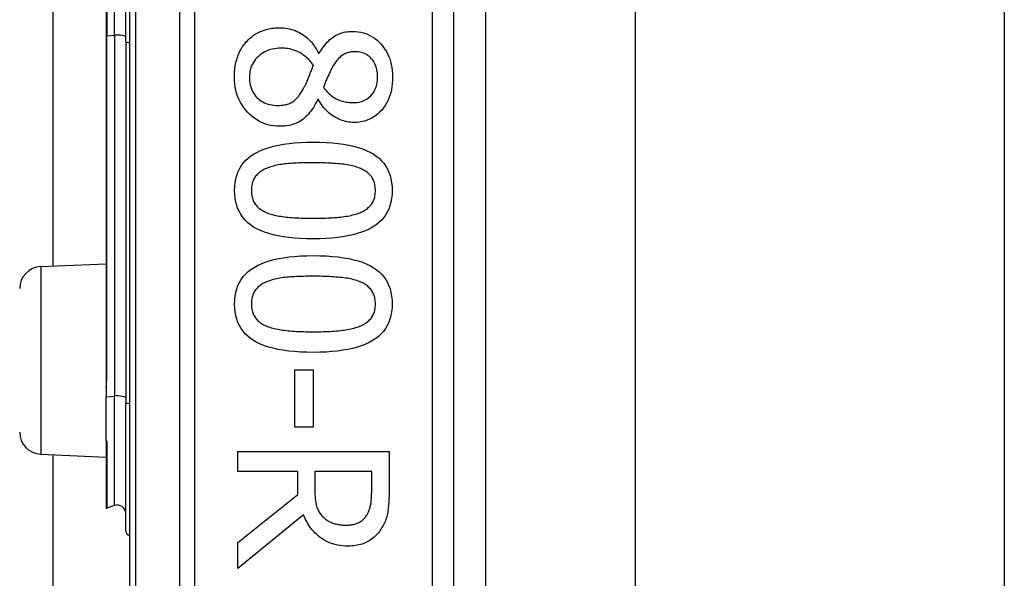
# Model space of a CAD drawing. Header units: inches. Extents: x 7 to 171, y 11 to 89.
# Tile 44 of 128: x 42.303 to 43.2, y 35.677 to 36.186. Entities that reach past the tile are written whole.
import ezdxf

# ---------------------------------------------------------------- set-up
doc = ezdxf.new("R2010")
doc.units = ezdxf.units.IN
doc.header["$MEASUREMENT"] = 0
doc.layers.add('Visible Edges(ANSI)', color=7, linetype='Continuous', lineweight=25)
doc.layers.add('Visible Tangent Edges(ANSI)', color=7, linetype='Continuous', lineweight=25)

msp = doc.modelspace()

# ---------------------------------------------------------------- linework, layer by layer
at = {"layer": 'Visible Edges(ANSI)'}
for p, q in [((42.40307, 37.16682), (42.40307, 35.28464)), ((42.69834, 35.47573), (42.69834, 36.97573)), ((42.72713, 36.85565), (42.72713, 35.59581)), ((42.86357, 36.84123), (42.86357, 35.61023)), ((43.19957, 36.84123), (43.19957, 35.61023)), ((42.33342, 35.96169), (42.33342, 36.48977)), ((42.39981, 36.16637), (42.39981, 36.28509)), ((42.38189, 36.27989), (42.38189, 36.17157)), ((42.38189, 36.17157), (42.38189, 35.86114)), ((42.39981, 36.16637), (42.39981, 35.83751)), ((42.57522, 36.15555), (42.57578, 36.15555)), ((42.575, 36.11356), (42.57444, 36.11356)), ((42.32219, 35.9612), (42.38189, 35.96381)), ((42.38189, 35.86114), (42.38189, 35.85089)), ((42.55356, 35.86712), (42.57031, 35.86712)), ((42.55356, 35.81497), (42.55356, 35.86712)), ((42.57031, 35.86712), (42.57031, 35.81497)), ((42.38189, 35.85089), (42.38189, 35.84257)), ((42.38189, 35.80281), (42.38189, 35.84257)), ((42.39981, 35.72017), (42.39981, 35.83751)), ((42.57031, 35.81497), (42.55356, 35.81497)), ((42.38189, 35.80281), (42.38189, 35.80263)), ((42.38189, 35.80263), (42.38189, 35.80201)), ((42.38189, 35.80201), (42.38189, 35.74132)), ((42.32219, 35.79026), (42.38189, 35.78765)), ((42.33342, 32.79413), (42.33342, 35.78977)), ((42.50163, 35.79275), (42.63943, 35.79275)), ((42.50163, 35.77443), (42.50163, 35.79275)), ((42.63943, 35.79275), (42.63943, 35.75724)), ((42.55646, 35.77443), (42.50163, 35.77443)), ((42.55646, 35.75344), (42.55646, 35.77443)), ((42.62357, 35.77443), (42.57176, 35.77443)), ((42.57176, 35.77443), (42.57176, 35.75835)), ((42.62357, 35.75623), (42.62357, 35.77443)), ((42.50163, 35.70989), (42.55646, 35.75344)), ((42.38925, 35.74343), (42.38242, 35.74095)), ((42.5616, 35.73513), (42.50163, 35.68611)), ((42.50163, 35.68611), (42.50163, 35.70989))]:
    msp.add_line(p, q, dxfattribs=at)
at = {"layer": 'Visible Edges(ANSI)', "flags": 128}
for points in [[(42.51034, 36.16705), (42.51129, 36.168), (42.51226, 36.16891), (42.51326, 36.16978), (42.51429, 36.17061), (42.51534, 36.1714), (42.51643, 36.17216), (42.51754, 36.17287), (42.51868, 36.17355), (42.51985, 36.17419), (42.52104, 36.17479), (42.52227, 36.17535), (42.52352, 36.17587), (42.52479, 36.17635), (42.52608, 36.17679), (42.52738, 36.17719), (42.52869, 36.17755), (42.53002, 36.17786), (42.53136, 36.17813), (42.53272, 36.17836), (42.53409, 36.17855), (42.53547, 36.1787), (42.53687, 36.1788), (42.53828, 36.17887), (42.53971, 36.17889)], [(42.53971, 36.17889), (42.54156, 36.17885), (42.54338, 36.17872), (42.54518, 36.17851), (42.54696, 36.17822), (42.5487, 36.17785), (42.55043, 36.17739), (42.55213, 36.17685), (42.5538, 36.17623), (42.55545, 36.17553), (42.55708, 36.17474), (42.55868, 36.17387), (42.56026, 36.17291), (42.56179, 36.17188), (42.56328, 36.17077), (42.56471, 36.16959), (42.56609, 36.16833), (42.56741, 36.16699), (42.56869, 36.16558), (42.56991, 36.1641), (42.57107, 36.16254), (42.57219, 36.1609), (42.57325, 36.15919), (42.57426, 36.15741), (42.57522, 36.15555)], [(42.57578, 36.15555), (42.57677, 36.15721), (42.57778, 36.15879), (42.57881, 36.1603), (42.57985, 36.16174), (42.5809, 36.16311), (42.58197, 36.1644), (42.58306, 36.16562), (42.58416, 36.16676), (42.58528, 36.16784), (42.58642, 36.16884), (42.58757, 36.16977), (42.58873, 36.17062), (42.58993, 36.17141), (42.59117, 36.17212), (42.59246, 36.17277), (42.5938, 36.17335), (42.59519, 36.17386), (42.59663, 36.17431), (42.59812, 36.17468), (42.59965, 36.17499), (42.60123, 36.17523), (42.60286, 36.1754), (42.60454, 36.1755), (42.60626, 36.17554)], [(42.60626, 36.17554), (42.60881, 36.17546), (42.61129, 36.17521), (42.6137, 36.1748), (42.61604, 36.17423), (42.6183, 36.1735), (42.6205, 36.17261), (42.62262, 36.17155), (42.62467, 36.17033), (42.62665, 36.16894), (42.62856, 36.16739), (42.6304, 36.16568), (42.63217, 36.16381), (42.63383, 36.16181), (42.63534, 36.15973), (42.63671, 36.15755), (42.63794, 36.15529), (42.63902, 36.15294), (42.63996, 36.1505), (42.64075, 36.14797), (42.6414, 36.14535), (42.6419, 36.14264), (42.64226, 36.13985), (42.64248, 36.13697), (42.64255, 36.134)], [(42.4985, 36.134), (42.49853, 36.1357), (42.49859, 36.13737), (42.4987, 36.13902), (42.49885, 36.14064), (42.49904, 36.14224), (42.49927, 36.14381), (42.49955, 36.14536), (42.49987, 36.14688), (42.50023, 36.14837), (42.50064, 36.14984), (42.50108, 36.15128), (42.50158, 36.1527), (42.50211, 36.15409), (42.50267, 36.15544), (42.50327, 36.15676), (42.50391, 36.15804), (42.50459, 36.15929), (42.5053, 36.1605), (42.50605, 36.16168), (42.50684, 36.16283), (42.50766, 36.16393), (42.50852, 36.16501), (42.50941, 36.16605), (42.51034, 36.16705)], [(42.54105, 36.16024), (42.539, 36.16019), (42.537, 36.16003), (42.53507, 36.15977), (42.5332, 36.1594), (42.53138, 36.15893), (42.52963, 36.15835), (42.52794, 36.15767), (42.52631, 36.15689), (42.52474, 36.156), (42.52323, 36.155), (42.52178, 36.1539), (42.52039, 36.1527), (42.51909, 36.15142), (42.5179, 36.15008), (42.51682, 36.14869), (42.51586, 36.14725), (42.51501, 36.14575), (42.51428, 36.1442), (42.51365, 36.1426), (42.51315, 36.14094), (42.51275, 36.13923), (42.51247, 36.13746), (42.5123, 36.13565), (42.51224, 36.13377)], [(42.57053, 36.14449), (42.56967, 36.14573), (42.56879, 36.14693), (42.56786, 36.14807), (42.56691, 36.14916), (42.56591, 36.15021), (42.56489, 36.15121), (42.56383, 36.15216), (42.56274, 36.15305), (42.56161, 36.1539), (42.56045, 36.15471), (42.55925, 36.15546), (42.55802, 36.15616), (42.55676, 36.15681), (42.55547, 36.15741), (42.55416, 36.15795), (42.55281, 36.15843), (42.55144, 36.15885), (42.55004, 36.15922), (42.54861, 36.15953), (42.54715, 36.15979), (42.54567, 36.15998), (42.54416, 36.16013), (42.54262, 36.16021), (42.54105, 36.16024)], [(42.60838, 36.157), (42.60726, 36.15698), (42.60617, 36.15691), (42.60511, 36.15679), (42.60407, 36.15663), (42.60307, 36.15643), (42.60209, 36.15618), (42.60114, 36.15588), (42.60022, 36.15554), (42.59933, 36.15515), (42.59847, 36.15471), (42.59763, 36.15423), (42.59683, 36.15371), (42.59604, 36.15313), (42.59527, 36.15252), (42.59451, 36.15185), (42.59377, 36.15114), (42.59304, 36.15039), (42.59232, 36.14959), (42.59161, 36.14874), (42.59092, 36.14785), (42.59024, 36.14691), (42.58958, 36.14593), (42.58892, 36.1449), (42.58828, 36.14382)], [(42.62893, 36.13411), (42.62889, 36.13576), (42.62878, 36.13736), (42.62858, 36.13891), (42.62832, 36.14041), (42.62797, 36.14185), (42.62755, 36.14325), (42.62705, 36.1446), (42.62647, 36.1459), (42.62582, 36.14714), (42.62509, 36.14834), (42.62429, 36.14948), (42.6234, 36.15058), (42.62245, 36.1516), (42.62145, 36.15254), (42.62039, 36.15339), (42.61928, 36.15415), (42.61811, 36.15482), (42.61688, 36.15539), (42.6156, 36.15589), (42.61427, 36.15629), (42.61288, 36.1566), (42.61144, 36.15682), (42.60994, 36.15696), (42.60838, 36.157)], [(42.56193, 36.12428), (42.56223, 36.12482), (42.56253, 36.12538), (42.56284, 36.12598), (42.56315, 36.1266), (42.56347, 36.12726), (42.56379, 36.12794), (42.56411, 36.12865), (42.56444, 36.12939), (42.56477, 36.13017), (42.5651, 36.13097), (42.56544, 36.1318), (42.56578, 36.13266), (42.56613, 36.13354), (42.56649, 36.13444), (42.56685, 36.13536), (42.56723, 36.1363), (42.56761, 36.13726), (42.568, 36.13824), (42.5684, 36.13924), (42.56881, 36.14025), (42.56923, 36.14128), (42.56965, 36.14233), (42.57009, 36.1434), (42.57053, 36.14449)], [(42.58828, 36.14382), (42.58802, 36.14334), (42.58773, 36.14281), (42.58743, 36.14223), (42.58711, 36.14162), (42.58678, 36.14095), (42.58643, 36.14025), (42.58606, 36.1395), (42.58568, 36.13871), (42.58528, 36.13788), (42.58486, 36.137), (42.58443, 36.13608), (42.58398, 36.13511), (42.58354, 36.13414), (42.58311, 36.13317), (42.58269, 36.13222), (42.58229, 36.13129), (42.58191, 36.13038), (42.58154, 36.12947), (42.58119, 36.12859), (42.58086, 36.12772), (42.58054, 36.12686), (42.58024, 36.12603), (42.57995, 36.1252), (42.57969, 36.12439)], [(42.54004, 36.08911), (42.53714, 36.0892), (42.53432, 36.08946), (42.53158, 36.08991), (42.52891, 36.09053), (42.52633, 36.09134), (42.52382, 36.09232), (42.5214, 36.09348), (42.51905, 36.09481), (42.51678, 36.09633), (42.51459, 36.09803), (42.51248, 36.0999), (42.51045, 36.10195), (42.50854, 36.10413), (42.5068, 36.10641), (42.50523, 36.10877), (42.50381, 36.11122), (42.50257, 36.11376), (42.50149, 36.11638), (42.50058, 36.1191), (42.49983, 36.1219), (42.49925, 36.12479), (42.49884, 36.12777), (42.49859, 36.13084), (42.4985, 36.134)], [(42.51224, 36.13377), (42.51229, 36.13187), (42.51243, 36.13003), (42.51268, 36.12825), (42.51301, 36.12654), (42.51345, 36.12489), (42.51398, 36.12331), (42.51461, 36.12178), (42.51534, 36.12032), (42.51617, 36.11893), (42.51709, 36.1176), (42.5181, 36.11633), (42.51922, 36.11513), (42.52042, 36.114), (42.52169, 36.11298), (42.52303, 36.11205), (42.52444, 36.11122), (42.52592, 36.11048), (42.52747, 36.10985), (42.52909, 36.10931), (42.53078, 36.10887), (42.53255, 36.10853), (42.53438, 36.10829), (42.53628, 36.10814), (42.53826, 36.10809)], [(42.60727, 36.11066), (42.60879, 36.1107), (42.61027, 36.11083), (42.61171, 36.11105), (42.6131, 36.11135), (42.61446, 36.11173), (42.61577, 36.11221), (42.61703, 36.11277), (42.61826, 36.11341), (42.61944, 36.11415), (42.62058, 36.11496), (42.62168, 36.11587), (42.62273, 36.11686), (42.62372, 36.11792), (42.62463, 36.11906), (42.62544, 36.12026), (42.62618, 36.12153), (42.62682, 36.12286), (42.62738, 36.12427), (42.62785, 36.12574), (42.62824, 36.12728), (42.62854, 36.12888), (42.62876, 36.13056), (42.62889, 36.1323), (42.62893, 36.13411)], [(42.64255, 36.134), (42.64248, 36.13092), (42.64228, 36.12795), (42.64194, 36.12508), (42.64146, 36.12232), (42.64085, 36.11965), (42.6401, 36.11709), (42.63921, 36.11464), (42.63819, 36.11228), (42.63703, 36.11003), (42.63573, 36.10789), (42.6343, 36.10584), (42.63273, 36.1039), (42.63105, 36.10209), (42.6293, 36.10044), (42.62746, 36.09894), (42.62556, 36.09761), (42.62357, 36.09643), (42.6215, 36.0954), (42.61936, 36.09454), (42.61714, 36.09383), (42.61485, 36.09328), (42.61247, 36.09288), (42.61002, 36.09265), (42.60749, 36.09257)], [(42.53826, 36.10809), (42.53965, 36.10811), (42.54099, 36.10818), (42.54228, 36.1083), (42.54353, 36.10846), (42.54473, 36.10867), (42.54588, 36.10893), (42.54698, 36.10923), (42.54803, 36.10958), (42.54904, 36.10998), (42.55, 36.11042), (42.55091, 36.11091), (42.55177, 36.11144), (42.55261, 36.11204), (42.55345, 36.11273), (42.55429, 36.1135), (42.55513, 36.11436), (42.55598, 36.1153), (42.55682, 36.11633), (42.55767, 36.11744), (42.55852, 36.11864), (42.55937, 36.11992), (42.56022, 36.12129), (42.56108, 36.12274), (42.56193, 36.12428)], [(42.57969, 36.12439), (42.58071, 36.12309), (42.58174, 36.12186), (42.58278, 36.1207), (42.58382, 36.11961), (42.58487, 36.1186), (42.58592, 36.11765), (42.58698, 36.11678), (42.58805, 36.11598), (42.58912, 36.11525), (42.59019, 36.1146), (42.59127, 36.11402), (42.59236, 36.11351), (42.59346, 36.11305), (42.59459, 36.11264), (42.59574, 36.11226), (42.59692, 36.11192), (42.59812, 36.11163), (42.59935, 36.11137), (42.60061, 36.11115), (42.60189, 36.11098), (42.60319, 36.11084), (42.60453, 36.11074), (42.60588, 36.11068), (42.60727, 36.11066)], [(42.57444, 36.11356), (42.57349, 36.11159), (42.57251, 36.10971), (42.57149, 36.1079), (42.57044, 36.10617), (42.56936, 36.10453), (42.56824, 36.10297), (42.56709, 36.10149), (42.5659, 36.10009), (42.56468, 36.09877), (42.56343, 36.09753), (42.56214, 36.09638), (42.56081, 36.0953), (42.55944, 36.09432), (42.558, 36.09341), (42.5565, 36.09259), (42.55493, 36.09186), (42.5533, 36.09122), (42.5516, 36.09066), (42.54984, 36.09018), (42.54801, 36.0898), (42.54612, 36.08949), (42.54416, 36.08928), (42.54213, 36.08915), (42.54004, 36.08911)], [(42.60749, 36.09257), (42.60595, 36.09261), (42.60441, 36.09272), (42.60287, 36.09291), (42.60134, 36.09317), (42.59981, 36.09351), (42.59828, 36.09392), (42.59675, 36.09441), (42.59523, 36.09498), (42.59371, 36.09562), (42.5922, 36.09633), (42.59069, 36.09712), (42.58918, 36.09798), (42.5877, 36.09892), (42.58627, 36.09992), (42.5849, 36.10099), (42.58358, 36.10212), (42.58232, 36.10332), (42.58111, 36.10459), (42.57995, 36.10592), (42.57885, 36.10732), (42.57781, 36.10878), (42.57682, 36.11031), (42.57588, 36.1119), (42.575, 36.11356)], [(42.49873, 36.03048), (42.49885, 36.0342), (42.49922, 36.03774), (42.49983, 36.04112), (42.50069, 36.04432), (42.5018, 36.04736), (42.50315, 36.05023), (42.50475, 36.05294), (42.50659, 36.05547), (42.50868, 36.05784), (42.51102, 36.06004), (42.5136, 36.06207), (42.51643, 36.06393), (42.51951, 36.06563), (42.52284, 36.06719), (42.52644, 36.06859), (42.53029, 36.06985), (42.5344, 36.07096), (42.53877, 36.07192), (42.5434, 36.07274), (42.54829, 36.07341), (42.55343, 36.07392), (42.55884, 36.07429), (42.5645, 36.07452), (42.57042, 36.07459)], [(42.57042, 36.07459), (42.57649, 36.07452), (42.58229, 36.07429), (42.58781, 36.07392), (42.59305, 36.07339), (42.59802, 36.07272), (42.6027, 36.0719), (42.60711, 36.07092), (42.61124, 36.0698), (42.61509, 36.06853), (42.61866, 36.06711), (42.62195, 36.06554), (42.62497, 36.06382), (42.62772, 36.06194), (42.63024, 36.0599), (42.63251, 36.05769), (42.63455, 36.05532), (42.63635, 36.05279), (42.63791, 36.05009), (42.63922, 36.04723), (42.6403, 36.04421), (42.64114, 36.04103), (42.64174, 36.03767), (42.6421, 36.03416), (42.64222, 36.03048)], [(42.52888, 36.05114), (42.52771, 36.05068), (42.52659, 36.05018), (42.52551, 36.04966), (42.52448, 36.0491), (42.52349, 36.04851), (42.52255, 36.04789), (42.52166, 36.04724), (42.52081, 36.04655), (42.52001, 36.04583), (42.51925, 36.04508), (42.51854, 36.0443), (42.51788, 36.04349), (42.51726, 36.04264), (42.5167, 36.04175), (42.51619, 36.04082), (42.51574, 36.03984), (42.51534, 36.03882), (42.51499, 36.03776), (42.51469, 36.03665), (42.51445, 36.0355), (42.51427, 36.03431), (42.51413, 36.03308), (42.51405, 36.0318), (42.51403, 36.03048)], [(42.57042, 36.05583), (42.56803, 36.05582), (42.56571, 36.05581), (42.56346, 36.05578), (42.56127, 36.05573), (42.55915, 36.05568), (42.5571, 36.05561), (42.55512, 36.05553), (42.5532, 36.05543), (42.55134, 36.05533), (42.54956, 36.05521), (42.54784, 36.05508), (42.54619, 36.05494), (42.54458, 36.05478), (42.54301, 36.05458), (42.54146, 36.05437), (42.53994, 36.05412), (42.53846, 36.05384), (42.537, 36.05354), (42.53557, 36.05321), (42.53418, 36.05285), (42.53281, 36.05247), (42.53147, 36.05205), (42.53016, 36.05161), (42.52888, 36.05114)], [(42.6124, 36.05103), (42.61121, 36.05148), (42.60996, 36.05191), (42.60866, 36.05231), (42.6073, 36.05269), (42.6059, 36.05305), (42.60445, 36.05337), (42.60294, 36.05368), (42.60139, 36.05396), (42.59978, 36.05421), (42.59812, 36.05444), (42.59641, 36.05465), (42.59465, 36.05483), (42.59284, 36.05499), (42.591, 36.05513), (42.58911, 36.05527), (42.58719, 36.05538), (42.58523, 36.05549), (42.58323, 36.05558), (42.58119, 36.05566), (42.57911, 36.05572), (42.577, 36.05577), (42.57484, 36.0558), (42.57265, 36.05582), (42.57042, 36.05583)], [(42.62692, 36.03048), (42.62689, 36.03175), (42.62682, 36.03298), (42.62669, 36.03416), (42.62652, 36.03532), (42.62629, 36.03643), (42.62601, 36.0375), (42.62569, 36.03854), (42.62531, 36.03954), (42.62488, 36.0405), (42.6244, 36.04142), (42.62387, 36.04231), (42.62329, 36.04316), (42.62266, 36.04397), (42.62198, 36.04476), (42.62125, 36.04551), (42.62047, 36.04624), (42.61964, 36.04694), (42.61875, 36.04761), (42.61782, 36.04825), (42.61684, 36.04886), (42.61581, 36.04945), (42.61472, 36.05), (42.61359, 36.05053), (42.6124, 36.05103)], [(42.57053, 35.98649), (42.56449, 35.98656), (42.55872, 35.98679), (42.55322, 35.98716), (42.548, 35.98768), (42.54306, 35.98836), (42.53838, 35.98918), (42.53398, 35.99015), (42.52986, 35.99128), (42.52601, 35.99255), (42.52243, 35.99397), (42.51912, 35.99554), (42.51609, 35.99726), (42.51332, 35.99914), (42.51079, 36.00118), (42.5085, 36.00338), (42.50645, 36.00574), (42.50464, 36.00827), (42.50307, 36.01096), (42.50174, 36.01381), (42.50066, 36.01682), (42.49981, 36.01999), (42.49921, 36.02333), (42.49885, 36.02682), (42.49873, 36.03048)], [(42.51403, 36.03048), (42.51405, 36.02924), (42.51413, 36.02802), (42.51425, 36.02685), (42.51443, 36.02571), (42.51466, 36.02461), (42.51493, 36.02355), (42.51526, 36.02252), (42.51564, 36.02153), (42.51607, 36.02057), (42.51655, 36.01965), (42.51708, 36.01877), (42.51766, 36.01792), (42.51829, 36.01711), (42.51897, 36.01632), (42.5197, 36.01557), (42.52048, 36.01485), (42.52131, 36.01416), (42.52219, 36.0135), (42.52312, 36.01286), (42.52411, 36.01226), (42.52514, 36.01169), (42.52622, 36.01115), (42.52736, 36.01064), (42.52854, 36.01016)], [(42.64222, 36.03048), (42.64209, 36.02679), (42.64172, 36.02326), (42.6411, 36.0199), (42.64023, 36.0167), (42.63912, 36.01368), (42.63775, 36.01082), (42.63614, 36.00812), (42.63428, 36.00559), (42.63217, 36.00323), (42.62981, 36.00104), (42.62721, 35.99901), (42.62435, 35.99715), (42.62125, 35.99545), (42.61789, 35.99389), (42.61429, 35.99249), (42.61043, 35.99123), (42.60632, 35.99012), (42.60196, 35.98915), (42.59735, 35.98834), (42.59249, 35.98767), (42.58738, 35.98715), (42.58201, 35.98678), (42.5764, 35.98656), (42.57053, 35.98649)], [(42.61263, 36.01027), (42.61378, 36.01075), (42.61488, 36.01126), (42.61593, 36.0118), (42.61694, 36.01236), (42.6179, 36.01296), (42.61881, 36.01358), (42.61968, 36.01423), (42.62049, 36.01491), (42.62126, 36.01562), (42.62199, 36.01636), (42.62266, 36.01713), (42.62329, 36.01792), (42.62387, 36.01875), (42.6244, 36.01962), (42.62488, 36.02053), (42.62531, 36.02148), (42.62569, 36.02246), (42.62601, 36.02349), (42.62629, 36.02456), (42.62652, 36.02566), (42.62669, 36.02681), (42.62682, 36.02799), (42.62689, 36.02922), (42.62692, 36.03048)], [(42.52854, 36.01016), (42.5297, 36.00972), (42.53092, 36.00931), (42.53218, 36.00892), (42.53349, 36.00855), (42.53486, 36.0082), (42.53628, 36.00787), (42.53774, 36.00757), (42.53926, 36.00728), (42.54083, 36.00702), (42.54245, 36.00678), (42.54413, 36.00656), (42.54585, 36.00636), (42.54763, 36.00619), (42.54945, 36.00602), (42.55133, 36.00587), (42.55326, 36.00574), (42.55524, 36.00563), (42.55727, 36.00553), (42.55935, 36.00544), (42.56148, 36.00537), (42.56367, 36.00532), (42.5659, 36.00528), (42.56819, 36.00525), (42.57053, 36.00525)], [(42.57053, 36.00525), (42.57287, 36.00525), (42.57515, 36.00528), (42.57739, 36.00532), (42.57957, 36.00537), (42.5817, 36.00544), (42.58378, 36.00553), (42.5858, 36.00563), (42.58778, 36.00574), (42.5897, 36.00587), (42.59157, 36.00602), (42.59339, 36.00619), (42.59515, 36.00636), (42.59687, 36.00656), (42.59854, 36.00678), (42.60016, 36.00703), (42.60173, 36.00729), (42.60326, 36.00758), (42.60474, 36.0079), (42.60617, 36.00824), (42.60756, 36.0086), (42.6089, 36.00898), (42.61019, 36.00939), (42.61143, 36.00982), (42.61263, 36.01027)], [(42.49873, 35.92708), (42.49885, 35.93079), (42.49922, 35.93434), (42.49983, 35.93771), (42.50069, 35.94092), (42.5018, 35.94396), (42.50315, 35.94683), (42.50475, 35.94953), (42.50659, 35.95207), (42.50868, 35.95444), (42.51102, 35.95663), (42.5136, 35.95866), (42.51643, 35.96052), (42.51951, 35.96223), (42.52284, 35.96378), (42.52644, 35.96519), (42.53029, 35.96645), (42.5344, 35.96756), (42.53877, 35.96852), (42.5434, 35.96934), (42.54829, 35.97), (42.55343, 35.97052), (42.55884, 35.97089), (42.5645, 35.97111), (42.57042, 35.97119)], [(42.57042, 35.97119), (42.57649, 35.97111), (42.58229, 35.97089), (42.58781, 35.97052), (42.59305, 35.96999), (42.59802, 35.96932), (42.6027, 35.96849), (42.60711, 35.96752), (42.61124, 35.9664), (42.61509, 35.96513), (42.61866, 35.96371), (42.62195, 35.96213), (42.62497, 35.96041), (42.62772, 35.95854), (42.63024, 35.95649), (42.63251, 35.95429), (42.63455, 35.95192), (42.63635, 35.94939), (42.63791, 35.94669), (42.63922, 35.94383), (42.6403, 35.94081), (42.64114, 35.93762), (42.64174, 35.93427), (42.6421, 35.93076), (42.64222, 35.92708)], [(42.57042, 35.95243), (42.56803, 35.95242), (42.56571, 35.9524), (42.56346, 35.95237), (42.56127, 35.95233), (42.55915, 35.95227), (42.5571, 35.95221), (42.55512, 35.95212), (42.5532, 35.95203), (42.55134, 35.95193), (42.54956, 35.95181), (42.54784, 35.95168), (42.54619, 35.95154), (42.54458, 35.95137), (42.54301, 35.95118), (42.54146, 35.95096), (42.53994, 35.95072), (42.53846, 35.95044), (42.537, 35.95014), (42.53557, 35.94981), (42.53418, 35.94945), (42.53281, 35.94906), (42.53147, 35.94865), (42.53016, 35.94821), (42.52888, 35.94774)], [(42.6124, 35.94763), (42.61121, 35.94808), (42.60996, 35.94851), (42.60866, 35.94891), (42.6073, 35.94929), (42.6059, 35.94964), (42.60445, 35.94997), (42.60294, 35.95028), (42.60139, 35.95056), (42.59978, 35.95081), (42.59812, 35.95104), (42.59641, 35.95124), (42.59465, 35.95142), (42.59284, 35.95158), (42.591, 35.95173), (42.58911, 35.95186), (42.58719, 35.95198), (42.58523, 35.95209), (42.58323, 35.95218), (42.58119, 35.95225), (42.57911, 35.95232), (42.577, 35.95237), (42.57484, 35.9524), (42.57265, 35.95242), (42.57042, 35.95243)], [(42.52888, 35.94774), (42.52771, 35.94728), (42.52659, 35.94678), (42.52551, 35.94626), (42.52448, 35.9457), (42.52349, 35.94511), (42.52255, 35.94449), (42.52166, 35.94383), (42.52081, 35.94315), (42.52001, 35.94243), (42.51925, 35.94168), (42.51854, 35.9409), (42.51788, 35.94009), (42.51726, 35.93924), (42.5167, 35.93835), (42.51619, 35.93741), (42.51574, 35.93644), (42.51534, 35.93542), (42.51499, 35.93435), (42.51469, 35.93325), (42.51445, 35.9321), (42.51427, 35.93091), (42.51413, 35.92968), (42.51405, 35.9284), (42.51403, 35.92708)], [(42.62692, 35.92708), (42.62689, 35.92835), (42.62682, 35.92957), (42.62669, 35.93076), (42.62652, 35.93191), (42.62629, 35.93303), (42.62601, 35.9341), (42.62569, 35.93514), (42.62531, 35.93614), (42.62488, 35.9371), (42.6244, 35.93802), (42.62387, 35.93891), (42.62329, 35.93975), (42.62266, 35.94057), (42.62198, 35.94135), (42.62125, 35.94211), (42.62047, 35.94284), (42.61964, 35.94354), (42.61875, 35.94421), (42.61782, 35.94485), (42.61684, 35.94546), (42.61581, 35.94605), (42.61472, 35.9466), (42.61359, 35.94713), (42.6124, 35.94763)], [(42.57053, 35.88308), (42.56449, 35.88316), (42.55872, 35.88338), (42.55322, 35.88376), (42.548, 35.88428), (42.54306, 35.88496), (42.53838, 35.88578), (42.53398, 35.88675), (42.52986, 35.88787), (42.52601, 35.88915), (42.52243, 35.89057), (42.51912, 35.89214), (42.51609, 35.89386), (42.51332, 35.89574), (42.51079, 35.89778), (42.5085, 35.89998), (42.50645, 35.90234), (42.50464, 35.90487), (42.50307, 35.90755), (42.50174, 35.9104), (42.50066, 35.91341), (42.49981, 35.91659), (42.49921, 35.91992), (42.49885, 35.92342), (42.49873, 35.92708)], [(42.51403, 35.92708), (42.51405, 35.92583), (42.51413, 35.92462), (42.51425, 35.92345), (42.51443, 35.92231), (42.51466, 35.92121), (42.51493, 35.92014), (42.51526, 35.91911), (42.51564, 35.91812), (42.51607, 35.91717), (42.51655, 35.91625), (42.51708, 35.91536), (42.51766, 35.91452), (42.51829, 35.91371), (42.51897, 35.91292), (42.5197, 35.91217), (42.52048, 35.91145), (42.52131, 35.91076), (42.52219, 35.91009), (42.52312, 35.90946), (42.52411, 35.90886), (42.52514, 35.90829), (42.52622, 35.90775), (42.52736, 35.90724), (42.52854, 35.90676)], [(42.64222, 35.92708), (42.64209, 35.92339), (42.64172, 35.91986), (42.6411, 35.9165), (42.64023, 35.9133), (42.63912, 35.91027), (42.63775, 35.90741), (42.63614, 35.90472), (42.63428, 35.90219), (42.63217, 35.89983), (42.62981, 35.89764), (42.62721, 35.89561), (42.62435, 35.89375), (42.62125, 35.89205), (42.61789, 35.89049), (42.61429, 35.88908), (42.61043, 35.88782), (42.60632, 35.88671), (42.60196, 35.88575), (42.59735, 35.88494), (42.59249, 35.88427), (42.58738, 35.88375), (42.58201, 35.88338), (42.5764, 35.88316), (42.57053, 35.88308)], [(42.61263, 35.90687), (42.61378, 35.90735), (42.61488, 35.90786), (42.61593, 35.90839), (42.61694, 35.90896), (42.6179, 35.90955), (42.61881, 35.91018), (42.61968, 35.91083), (42.62049, 35.91151), (42.62126, 35.91222), (42.62199, 35.91296), (42.62266, 35.91372), (42.62329, 35.91452), (42.62387, 35.91535), (42.6244, 35.91622), (42.62488, 35.91713), (42.62531, 35.91807), (42.62569, 35.91906), (42.62601, 35.92009), (42.62629, 35.92115), (42.62652, 35.92226), (42.62669, 35.92341), (42.62682, 35.92459), (42.62689, 35.92582), (42.62692, 35.92708)], [(42.52854, 35.90676), (42.5297, 35.90632), (42.53092, 35.90591), (42.53218, 35.90552), (42.53349, 35.90514), (42.53486, 35.9048), (42.53628, 35.90447), (42.53774, 35.90416), (42.53926, 35.90388), (42.54083, 35.90362), (42.54245, 35.90338), (42.54413, 35.90316), (42.54585, 35.90296), (42.54763, 35.90278), (42.54945, 35.90262), (42.55133, 35.90247), (42.55326, 35.90234), (42.55524, 35.90222), (42.55727, 35.90212), (42.55935, 35.90204), (42.56148, 35.90197), (42.56367, 35.90191), (42.5659, 35.90188), (42.56819, 35.90185), (42.57053, 35.90184)], [(42.57053, 35.90184), (42.57287, 35.90185), (42.57515, 35.90188), (42.57739, 35.90191), (42.57957, 35.90197), (42.5817, 35.90204), (42.58378, 35.90212), (42.5858, 35.90222), (42.58778, 35.90234), (42.5897, 35.90247), (42.59157, 35.90262), (42.59339, 35.90278), (42.59515, 35.90296), (42.59687, 35.90316), (42.59854, 35.90338), (42.60016, 35.90362), (42.60173, 35.90389), (42.60326, 35.90418), (42.60474, 35.9045), (42.60617, 35.90483), (42.60756, 35.90519), (42.6089, 35.90558), (42.61019, 35.90599), (42.61143, 35.90642), (42.61263, 35.90687)], [(42.57176, 35.75835), (42.57177, 35.75704), (42.5718, 35.75576), (42.57184, 35.75449), (42.57191, 35.75325), (42.572, 35.75203), (42.57211, 35.75083), (42.57223, 35.74966), (42.57238, 35.7485), (42.57254, 35.74737), (42.57273, 35.74626), (42.57293, 35.74518), (42.57315, 35.74412), (42.57341, 35.74308), (42.5737, 35.74207), (42.57404, 35.74108), (42.57441, 35.74013), (42.57483, 35.7392), (42.57529, 35.7383), (42.57579, 35.73742), (42.57633, 35.73657), (42.57691, 35.73575), (42.57753, 35.73496), (42.5782, 35.73419), (42.5789, 35.73345)], [(42.61888, 35.73435), (42.6193, 35.73501), (42.61969, 35.73568), (42.62007, 35.73638), (42.62042, 35.73709), (42.62076, 35.73783), (42.62107, 35.73858), (42.62136, 35.73934), (42.62163, 35.74013), (42.62188, 35.74093), (42.62211, 35.74175), (42.62232, 35.74259), (42.62251, 35.74345), (42.62268, 35.74433), (42.62283, 35.74524), (42.62297, 35.74619), (42.6231, 35.74718), (42.62321, 35.74819), (42.6233, 35.74924), (42.62339, 35.75032), (42.62345, 35.75144), (42.6235, 35.75259), (42.62354, 35.75377), (42.62356, 35.75498), (42.62357, 35.75623)], [(42.63943, 35.75724), (42.63942, 35.75529), (42.63939, 35.7534), (42.63935, 35.75156), (42.63928, 35.74977), (42.6392, 35.74804), (42.63911, 35.74636), (42.63899, 35.74474), (42.63886, 35.74317), (42.6387, 35.74165), (42.63853, 35.74019), (42.63835, 35.73877), (42.63814, 35.73742), (42.6379, 35.73609), (42.63762, 35.73478), (42.63729, 35.73347), (42.63691, 35.73217), (42.63648, 35.73089), (42.63601, 35.72961), (42.63549, 35.72835), (42.63492, 35.72709), (42.6343, 35.72585), (42.63364, 35.72461), (42.63293, 35.72339), (42.63217, 35.72217)], [(42.60202, 35.70654), (42.59954, 35.70659), (42.59713, 35.70676), (42.59478, 35.70702), (42.59251, 35.7074), (42.5903, 35.70788), (42.58816, 35.70847), (42.58608, 35.70916), (42.58408, 35.70997), (42.58214, 35.71088), (42.58027, 35.71189), (42.57846, 35.71302), (42.57673, 35.71425), (42.57506, 35.71557), (42.57347, 35.71697), (42.57195, 35.71844), (42.5705, 35.71999), (42.56913, 35.72162), (42.56783, 35.72332), (42.56661, 35.7251), (42.56546, 35.72695), (42.56438, 35.72888), (42.56338, 35.73089), (42.56245, 35.73297), (42.5616, 35.73513)], [(42.5789, 35.73345), (42.57955, 35.7328), (42.58021, 35.73217), (42.5809, 35.73158), (42.58161, 35.73101), (42.58234, 35.73047), (42.58309, 35.72996), (42.58387, 35.72948), (42.58466, 35.72904), (42.58548, 35.72862), (42.58632, 35.72823), (42.58718, 35.72787), (42.58806, 35.72753), (42.58897, 35.72723), (42.5899, 35.72695), (42.59085, 35.7267), (42.59183, 35.72648), (42.59284, 35.72628), (42.59387, 35.72611), (42.59492, 35.72597), (42.596, 35.72585), (42.59711, 35.72575), (42.59823, 35.72569), (42.59939, 35.72565), (42.60057, 35.72564)], [(42.60057, 35.72564), (42.60156, 35.72565), (42.60254, 35.7257), (42.60349, 35.72577), (42.60443, 35.72587), (42.60535, 35.726), (42.60625, 35.72617), (42.60713, 35.72636), (42.60799, 35.72658), (42.60883, 35.72683), (42.60965, 35.72711), (42.61045, 35.72742), (42.61123, 35.72776), (42.61199, 35.72813), (42.61273, 35.72853), (42.61345, 35.72897), (42.61414, 35.72943), (42.61481, 35.72993), (42.61546, 35.73047), (42.61609, 35.73103), (42.61669, 35.73163), (42.61727, 35.73226), (42.61783, 35.73292), (42.61837, 35.73362), (42.61888, 35.73435)], [(42.63217, 35.72217), (42.63137, 35.72099), (42.63053, 35.71984), (42.62966, 35.71874), (42.62875, 35.71768), (42.6278, 35.71666), (42.62682, 35.71568), (42.6258, 35.71475), (42.62475, 35.71386), (42.62366, 35.71301), (42.62253, 35.71221), (42.62137, 35.71145), (42.62016, 35.71073), (42.61892, 35.71006), (42.61763, 35.70945), (42.61629, 35.7089), (42.6149, 35.7084), (42.61346, 35.70797), (42.61197, 35.70759), (42.61043, 35.70727), (42.60885, 35.70701), (42.60721, 35.7068), (42.60553, 35.70666), (42.6038, 35.70657), (42.60202, 35.70654)]]:
    msp.add_lwpolyline(points, dxfattribs=at)
at = {"layer": 'Visible Edges(ANSI)'}
for centre, radius, start, end in [((42.32307, 35.94122), 0.02, 92.5, 180), ((42.32307, 35.81024), 0.02, 180, 267.5), ((42.39194, 35.73603), 0.00787, 0, 110), ((42.38229, 35.74132), 0.000394, 180, 290), ((42.40375, 35.72017), 0.00394, 180, 259.97953)]:
    msp.add_arc(centre, radius, start, end, dxfattribs=at)
at = {"layer": 'Visible Tangent Edges(ANSI)'}
for p, q in [((42.40883, 35.28464), (42.40883, 37.16682)), ((42.44848, 36.97573), (42.44848, 35.47573)), ((42.4624, 35.47573), (42.4624, 36.97573)), ((42.67866, 36.97573), (42.67866, 35.47573)), ((42.38242, 36.27998), (42.38242, 36.17148)), ((42.38925, 36.17209), (42.38925, 36.27937)), ((42.38242, 36.17148), (42.38925, 36.17209)), ((42.38242, 35.86105), (42.38242, 36.17148)), ((42.38925, 36.17209), (42.38925, 35.84322)), ((42.32219, 35.9612), (42.32219, 35.79026)), ((42.38189, 35.84257), (42.38925, 35.84322)), ((42.38925, 35.74343), (42.38925, 35.84322)), ((42.382, 35.80271), (42.38189, 35.80281)), ((42.38242, 35.80181), (42.38242, 35.74095))]:
    msp.add_line(p, q, dxfattribs=at)
at = {"layer": 'Visible Tangent Edges(ANSI)', "flags": 128}
for points in [[(42.38189, 35.85089), (42.38192, 35.85131), (42.38194, 35.85173), (42.38196, 35.85216), (42.38199, 35.85258), (42.38201, 35.853), (42.38204, 35.85343), (42.38206, 35.85385), (42.38209, 35.85428), (42.38211, 35.8547), (42.38214, 35.85512), (42.38217, 35.85555), (42.38219, 35.85597), (42.38222, 35.8564), (42.38225, 35.85682), (42.38227, 35.85724), (42.3823, 35.85767), (42.38232, 35.85809), (42.38235, 35.85851), (42.38237, 35.85894), (42.38239, 35.85936), (42.3824, 35.85978), (42.38241, 35.86021), (42.38242, 35.86063), (42.38242, 35.86105)], [(42.38242, 35.80181), (42.38242, 35.80185), (42.38242, 35.8019), (42.38241, 35.80194), (42.38241, 35.80198), (42.3824, 35.80203), (42.38239, 35.80207), (42.38238, 35.80211), (42.38237, 35.80215), (42.38235, 35.80219), (42.38233, 35.80223), (42.38232, 35.80227), (42.3823, 35.80231), (42.38228, 35.80234), (42.38226, 35.80238), (42.38224, 35.80241), (42.38221, 35.80245), (42.38219, 35.80248), (42.38217, 35.80252), (42.38214, 35.80255), (42.38211, 35.80258), (42.38209, 35.80261), (42.38206, 35.80264), (42.38203, 35.80268), (42.382, 35.80271)]]:
    msp.add_lwpolyline(points, dxfattribs=at)
at = {"layer": 'Visible Tangent Edges(ANSI)'}
for centre, major_axis, ratio, start_param, end_param in [((42.38229, 36.17157), (-0.000394, 0), 0.245714, 0, 1.919862), ((42.39194, 36.17027), (0.00787, 0), 0.245714, 0, 1.919862), ((42.40375, 36.16637), (-0.00394, 0), 0.245714, 0, 1.395906), ((42.38229, 35.86114), (-0.000394, 0), 0.245714, 0, 1.919862), ((42.39194, 35.84141), (0.00787, 0), 0.245714, 0, 1.919862), ((42.40375, 35.83751), (-0.00394, 0), 0.245714, 0, 1.395906), ((42.38186, 35.80291), (0.000276, 0.000281), 0.604942, 4.252306, 4.588732), ((42.38229, 35.80201), (-0.000394, 0), 0.548442, 0, 1.919862)]:
    msp.add_ellipse(centre, major_axis=major_axis, ratio=ratio, start_param=start_param, end_param=end_param, dxfattribs=at)

doc.saveas('drawing.dxf')
